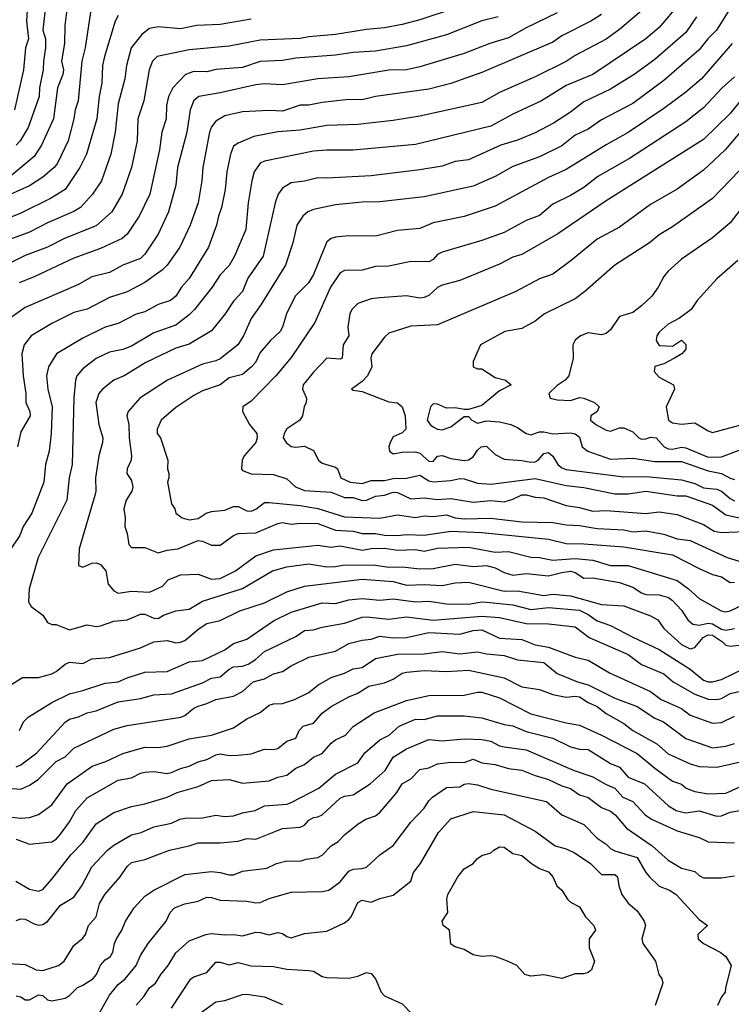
# Model space of a CAD drawing. Header units: metres. Extents: x -46681 to -43747, y -240911 to -237677.
# Tile 187 of 256: x -45796 to -45716, y -239902 to -239791. Entities that reach past the tile are written whole.
import ezdxf

# ---------------------------------------------------------------- set-up
doc = ezdxf.new("R2010")
doc.units = ezdxf.units.M
doc.layers.add('CONTOUR_INDEX', color=1, linetype='Continuous')
doc.layers.add('CONTOUR_INTER', color=3, linetype='Continuous')

msp = doc.modelspace()

# ---------------------------------------------------------------- linework, layer by layer
at = {"layer": 'CONTOUR_INDEX'}
for points, elevation in [([(-45790.94, -239790.52), (-45791.14, -239792.02), (-45791.16, -239794.02), (-45791.51, -239796.02), (-45791.27, -239797.02), (-45791.34, -239797.52), (-45791.96, -239799.02), (-45792.39, -239802.52), (-45793.77, -239805.52), (-45794.6, -239806.78), (-45797.1, -239808.87)], 120), ([(-45742.27, -239791.02), (-45744.1, -239791.49), (-45748.1, -239793.07), (-45752.6, -239794.29), (-45756.1, -239794.9), (-45758.6, -239795.05), (-45760.6, -239795.35), (-45765.1, -239795.71), (-45766.6, -239795.95), (-45769.1, -239796.07), (-45771.1, -239796.73), (-45774.1, -239796.97), (-45775.1, -239797.25), (-45776.6, -239797.19), (-45777.54, -239797.52), (-45778.97, -239799.02), (-45779.43, -239800.02), (-45779.68, -239801.02), (-45779.69, -239802.52), (-45780.21, -239804.02), (-45780.45, -239806.02), (-45781.56, -239811.02), (-45782.74, -239813.52), (-45784.1, -239815.54), (-45784.67, -239816.02), (-45787.1, -239817.14), (-45790.1, -239818.24), (-45794.6, -239820.35), (-45796.28, -239821.02)], 115), ([(-45719.89, -239791.02), (-45721.1, -239792.78), (-45724.6, -239795.85), (-45726.93, -239797.52), (-45729.6, -239799.17), (-45732.6, -239800.63), (-45734.1, -239801.78), (-45736.03, -239803.02), (-45738.1, -239804.13), (-45740.1, -239804.94), (-45741.95, -239805.52), (-45745.6, -239807.14), (-45747.1, -239807.33), (-45748.6, -239807.86), (-45751.1, -239808.3), (-45756.6, -239808.98), (-45761.6, -239809.23), (-45762.6, -239809.18), (-45764.1, -239809.56), (-45765.6, -239809.76), (-45766.6, -239810.37), (-45767.08, -239811.02), (-45767.41, -239812.02), (-45768.75, -239818.02), (-45770.51, -239820.52), (-45771.1, -239822.02), (-45772.1, -239823.11), (-45773.05, -239824.52), (-45774.6, -239826.43), (-45777.1, -239827.96), (-45778.6, -239828.41), (-45781.98, -239830.02), (-45784.44, -239831.52), (-45785.6, -239832.02), (-45786.87, -239833.02), (-45787.3, -239833.52), (-45787.65, -239834.52), (-45787.28, -239837.02), (-45786.86, -239838.52), (-45786.87, -239839.02), (-45787.3, -239840.52), (-45787.69, -239843.02), (-45787.65, -239844.52), (-45787.75, -239845.02), (-45789.53, -239851.02), (-45789.6, -239852.92), (-45789.1, -239853.09), (-45788.1, -239852.66), (-45787.6, -239852.62), (-45787.1, -239852.81), (-45786.49, -239853.52), (-45786.25, -239855.02), (-45785.6, -239855.77), (-45785.13, -239856.02), (-45783.6, -239855.8), (-45781.6, -239855.93), (-45780.1, -239855.23), (-45779.49, -239854.52), (-45778.1, -239853.96), (-45776.1, -239853.87), (-45774.6, -239854.43), (-45773.6, -239854.36), (-45771.88, -239853.52), (-45769.6, -239851.8), (-45767.6, -239851.13), (-45762.6, -239850.63), (-45761.1, -239850.83), (-45760.1, -239850.68), (-45757.6, -239851.17), (-45756.6, -239850.98), (-45755.1, -239850.95), (-45753.6, -239851.19), (-45751.6, -239851.1), (-45750.6, -239851.28), (-45749.1, -239850.96), (-45745.6, -239850.85), (-45742.6, -239851.4), (-45741.1, -239851.33), (-45738.6, -239851.96), (-45737.6, -239852), (-45736.1, -239852.29), (-45733.6, -239852.1), (-45731.6, -239852.3), (-45729.6, -239852.92), (-45727.6, -239852.91), (-45722.1, -239854.61), (-45720.79, -239855.52), (-45719.6, -239856.63), (-45717.13, -239858.02), (-45716.6, -239858.12), (-45716.1, -239858.03), (-45714.1, -239857.07)], 110), ([(-45713.26, -239802.02), (-45716.66, -239806.02), (-45719.1, -239808.31), (-45722.1, -239810.47), (-45725.1, -239812.18), (-45728.6, -239814.76), (-45731.1, -239816.11), (-45734.02, -239818.52), (-45736.1, -239820.04), (-45737.6, -239820.58), (-45740.26, -239822.02), (-45749.1, -239825.76), (-45752.1, -239825.93), (-45754.6, -239826.69), (-45755.1, -239827.15), (-45756.5, -239829.02), (-45756.62, -239829.52), (-45756.52, -239830.52), (-45757, -239831.52), (-45757.6, -239832.14), (-45758.79, -239833.02), (-45758.6, -239833.15), (-45757.6, -239833.28), (-45754.6, -239834.44), (-45753.6, -239834.56), (-45753.1, -239835.03), (-45752.76, -239836.02), (-45752.68, -239837.52), (-45753.1, -239837.93), (-45754.1, -239838.41), (-45754.46, -239839.02), (-45754.61, -239839.52), (-45754.52, -239840.02), (-45754.1, -239840.3), (-45753.1, -239840.12), (-45751.6, -239840.07), (-45751.1, -239840.22), (-45750.1, -239841.13), (-45749.6, -239841.18), (-45749.1, -239840.58), (-45748.6, -239840.5), (-45747.6, -239840.83), (-45746.1, -239841.06), (-45745.6, -239840.98), (-45745.1, -239840.66), (-45744.6, -239839.9), (-45744.17, -239839.52), (-45743.6, -239839.46), (-45742.6, -239840.39), (-45741.6, -239840.92), (-45739.6, -239841.05), (-45738.6, -239841.25), (-45738.1, -239841.21), (-45737.75, -239841.02), (-45737.1, -239840.29), (-45736.6, -239840.18), (-45736.1, -239840.58), (-45735.55, -239841.52), (-45735.1, -239841.89), (-45734.6, -239842.09), (-45728.1, -239842.91), (-45725.6, -239842.87), (-45721.6, -239843.23), (-45720.1, -239843.67), (-45719.1, -239844.13), (-45717.6, -239844.3), (-45717.1, -239844.54), (-45716.1, -239845.36), (-45715.6, -239845.62)], 105), ([(-45799.1, -239877.91), (-45796.1, -239878.11), (-45795.1, -239877.68), (-45794.14, -239877.02), (-45792.1, -239875.02), (-45791.1, -239874.48), (-45790.1, -239873.51), (-45785.6, -239871.36), (-45784.1, -239870.94), (-45778.04, -239870.02), (-45777.6, -239869.83), (-45776.6, -239869), (-45776.1, -239868.78), (-45775.1, -239868.48), (-45774.1, -239868), (-45772.1, -239867.64), (-45771.1, -239867.11), (-45769.88, -239866.02), (-45768.6, -239865.68), (-45767.6, -239865.14), (-45766.6, -239864.84), (-45765.6, -239864.21), (-45763.6, -239863.24), (-45760.6, -239862.57), (-45759.1, -239861.7), (-45757.6, -239861.31), (-45756.6, -239861.21), (-45755.6, -239860.87), (-45754.1, -239861.05), (-45752.6, -239861.04), (-45750.1, -239860.47), (-45746.6, -239860.66), (-45745.1, -239860.23), (-45744.1, -239860.15), (-45742.1, -239861.1), (-45739.6, -239861.25), (-45738.1, -239861.85), (-45736.6, -239862.13), (-45733.6, -239863.23), (-45732.1, -239863.58), (-45729.72, -239865.02), (-45725.1, -239867.11), (-45723.89, -239868.02), (-45721.6, -239869.05), (-45720.6, -239869.77), (-45718.1, -239870.69), (-45717.1, -239870.6), (-45715.6, -239869.91)], 115), ([(-45798.1, -239897.74), (-45795.6, -239897.91), (-45794.36, -239898.52), (-45793.6, -239898.56), (-45791.85, -239898.02), (-45791.2, -239897.52), (-45790.1, -239895.77), (-45789.1, -239894.92), (-45788.81, -239894.52), (-45788.47, -239893.52), (-45787.61, -239892.52), (-45787.21, -239891.02), (-45786.63, -239890.02), (-45784.89, -239888.02), (-45784.1, -239886.85), (-45783.6, -239886.38), (-45782.1, -239886.06), (-45779.31, -239885.02), (-45777.1, -239884.52), (-45776.1, -239884.17), (-45773.6, -239884.19), (-45771.6, -239884), (-45770.6, -239883.71), (-45769.6, -239883.77), (-45766.6, -239882.55), (-45764.6, -239882.42), (-45764.1, -239882.17), (-45763.6, -239881.63), (-45763.1, -239881.31), (-45762.6, -239881.25), (-45762.1, -239881.01), (-45760.1, -239879.13), (-45759.6, -239878.9), (-45758.6, -239878.75), (-45756.71, -239877.52), (-45755.02, -239876.02), (-45754.1, -239874.52), (-45752.6, -239873.57), (-45750.1, -239872.54), (-45748.6, -239872.67), (-45746.1, -239872.45), (-45744.1, -239872.52), (-45743.1, -239872.7), (-45742.1, -239873.23), (-45741.6, -239873.35), (-45739.1, -239873.7), (-45733.68, -239876.02), (-45731.6, -239876.72), (-45730.1, -239877.62), (-45729.1, -239878.02), (-45728.2, -239879.02), (-45727.1, -239879.53), (-45725.68, -239881.02), (-45724.99, -239881.52), (-45722.1, -239882.82), (-45719.6, -239883.57), (-45718.6, -239884.06), (-45715.6, -239884.18)], 120), ([(-45776.01, -239903.52), (-45774.1, -239902.12), (-45773.1, -239901.95), (-45771.1, -239901.28), (-45770.6, -239901.25), (-45768.6, -239901.53), (-45766.6, -239902.4)], 125)]:
    msp.add_lwpolyline(points, dxfattribs=dict(at, elevation=elevation))
at = {"layer": 'CONTOUR_INTER'}
for points, elevation in [([(-45725.1, -239789.5), (-45728.6, -239792.47), (-45730.1, -239793.55), (-45733.6, -239795.38), (-45734.6, -239796.05), (-45738.1, -239797.81), (-45742.1, -239799.56), (-45744.1, -239800.7), (-45751.1, -239802.22), (-45754.1, -239802.73), (-45758.1, -239803.17), (-45761.6, -239803.28), (-45764.6, -239803.82), (-45767.1, -239804.01), (-45769.81, -239804.52), (-45771.6, -239805.26), (-45772.1, -239805.61), (-45772.45, -239806.52), (-45772.87, -239808.52), (-45773.06, -239810.52), (-45773.47, -239812.52), (-45773.82, -239813.52), (-45774.01, -239814.52), (-45774.94, -239817.02), (-45777.1, -239820.53), (-45777.98, -239821.52), (-45778.62, -239822.52), (-45779.22, -239823.02), (-45780.6, -239823.49), (-45782.1, -239824.3), (-45783.1, -239824.56), (-45785.1, -239825.62), (-45786.6, -239826.04), (-45789.1, -239827.25), (-45792.07, -239829.02), (-45792.98, -239830.52), (-45793.21, -239831.52), (-45793.03, -239833.02), (-45792.57, -239835.02), (-45792.67, -239838.02), (-45792.9, -239840.02), (-45793.31, -239841.52), (-45793.49, -239843.52), (-45794.86, -239847.02), (-45795.81, -239848.52), (-45796.2, -239849.52), (-45798.24, -239852.52)], 112), ([(-45795.3, -239789.02), (-45795.44, -239791.52), (-45795.23, -239793.52), (-45795.56, -239794.52), (-45795.8, -239797.02), (-45796.81, -239801.52)], 122), ([(-45721.81, -239789.52), (-45724.1, -239792.24), (-45725.62, -239793.52), (-45731.59, -239797.52), (-45734.6, -239798.76), (-45737.38, -239800.52), (-45740.6, -239802.02), (-45743.1, -239803.37), (-45751.6, -239805.44), (-45758.6, -239806.07), (-45761.6, -239806.06), (-45763.1, -239806.19), (-45768.6, -239807.29), (-45769.1, -239807.52), (-45769.78, -239808.52), (-45770.03, -239809.52), (-45770.45, -239812.02), (-45770.72, -239815.02), (-45772.01, -239818.02), (-45772.6, -239819.06), (-45773.6, -239820.14), (-45774.51, -239821.52), (-45776.5, -239824.02), (-45777.1, -239824.65), (-45778.6, -239825.8), (-45781.1, -239826.65), (-45783.6, -239828.16), (-45784.6, -239828.56), (-45786.1, -239828.85), (-45787.6, -239829.56), (-45789.1, -239830.71), (-45789.78, -239831.52), (-45789.93, -239832.02), (-45790.1, -239834.02), (-45790.29, -239841.52), (-45790.63, -239843.02), (-45790.89, -239845.52), (-45794.12, -239852.02), (-45795.17, -239855.52), (-45795.24, -239857.02), (-45794.94, -239857.52), (-45793.6, -239858.52), (-45793.1, -239859.34), (-45792.6, -239859.56), (-45792.1, -239859.57), (-45790.6, -239860.17), (-45788.6, -239859.58), (-45787.6, -239859.8), (-45787.1, -239859.72), (-45785.6, -239859.18), (-45784.1, -239859.03), (-45782.6, -239858.39), (-45782.1, -239858.41), (-45781.1, -239858.83), (-45780.6, -239858.88), (-45780.02, -239858.52), (-45778.6, -239858.03), (-45777.1, -239857.83), (-45775.6, -239856.93), (-45771.1, -239855.51), (-45767.7, -239853.52), (-45766.1, -239853.04), (-45763.6, -239852.73), (-45761.6, -239853.05), (-45760.6, -239853.02), (-45759.6, -239852.83), (-45756.1, -239852.86), (-45754.6, -239853.09), (-45753.1, -239853.05), (-45751.1, -239853.28), (-45749.6, -239853.23), (-45747.1, -239852.74), (-45745.1, -239853.01), (-45743.6, -239852.91), (-45742.6, -239853.18), (-45741.6, -239853.69), (-45740.6, -239854), (-45739.1, -239853.79), (-45736.6, -239854.08), (-45735.1, -239853.69), (-45734.1, -239853.56), (-45733.6, -239853.71), (-45732.6, -239854.33), (-45731.6, -239854.31), (-45728.6, -239854.83), (-45727.1, -239855.34), (-45726.1, -239856), (-45725.6, -239856.18), (-45724.1, -239856.22), (-45723.07, -239856.52), (-45722.6, -239856.84), (-45721.6, -239857.93), (-45720.87, -239859.02), (-45720.33, -239859.52), (-45719.6, -239859.62), (-45718.6, -239859.39), (-45718.1, -239859.48), (-45717.1, -239860.07), (-45716.6, -239860.19), (-45715.6, -239860.02)], 111), ([(-45788.23, -239790.52), (-45788.83, -239794.52), (-45789.22, -239796.02), (-45789.62, -239800.52), (-45789.97, -239801.52), (-45790.1, -239802.52), (-45790.75, -239805.02), (-45791.96, -239807.52), (-45792.32, -239808.02), (-45793.6, -239809.12), (-45795.1, -239810.1), (-45799.1, -239811.84)], 119), ([(-45785.1, -239790.89), (-45785.46, -239791.52), (-45786.67, -239795.52), (-45786.87, -239796.52), (-45786.95, -239798.52), (-45787.24, -239800.02), (-45787.51, -239802.52), (-45788.69, -239806.52), (-45789.43, -239808.02), (-45791.1, -239810.5), (-45792.73, -239811.52), (-45796.1, -239813.18), (-45799.1, -239814.37)], 118), ([(-45735.6, -239790.58), (-45739.1, -239792.26), (-45741.1, -239793.39), (-45743.19, -239794.02), (-45746.1, -239795.18), (-45751.1, -239796.67), (-45752.6, -239797.02), (-45754.6, -239797.06), (-45759.1, -239797.8), (-45762.6, -239798.02), (-45766.6, -239798.71), (-45768.6, -239798.59), (-45769.6, -239798.69), (-45773.6, -239799.62), (-45776.01, -239800.02), (-45776.6, -239800.47), (-45777.01, -239801.52), (-45777.38, -239804.02), (-45778.42, -239808.02), (-45778.62, -239810.02), (-45779.45, -239813.02), (-45780.6, -239815.53), (-45782.1, -239817.8), (-45782.6, -239818.27), (-45784.6, -239819.05), (-45786.1, -239819.86), (-45788.1, -239820.36), (-45789.6, -239821.2), (-45795.6, -239823.81), (-45797.29, -239825.02)], 114), ([(-45747.1, -239790.07), (-45751.1, -239791.37), (-45753.1, -239791.89), (-45755.1, -239792.26), (-45757.1, -239792.45), (-45760.6, -239793.01), (-45763.6, -239793.27), (-45764.6, -239793.48), (-45769.1, -239793.65), (-45772.6, -239794.33), (-45777.1, -239794.76), (-45780.73, -239795.52), (-45781.26, -239796.02), (-45781.62, -239797.02), (-45782.22, -239800.52), (-45782.88, -239802.52), (-45782.99, -239805.02), (-45783.62, -239808.02), (-45784.68, -239811.02), (-45785.84, -239813.02), (-45787.6, -239814.59), (-45791.1, -239815.98), (-45793.07, -239817.02), (-45795.6, -239817.94), (-45797.1, -239818.7)], 116), ([(-45793.37, -239790.52), (-45793.62, -239792.52), (-45793.32, -239793.52), (-45793.31, -239794.52), (-45793.54, -239796.02), (-45793.56, -239797.02), (-45794, -239799.02), (-45794.03, -239800.02), (-45795.28, -239803.52), (-45796.18, -239805.02), (-45796.6, -239805.52)], 121), ([(-45730.6, -239790.77), (-45731.82, -239791.52), (-45735.1, -239793.19), (-45736.1, -239793.9), (-45744.1, -239797.3), (-45747.6, -239798.54), (-45750.1, -239799.19), (-45756.1, -239800.02), (-45757.6, -239800.4), (-45759.1, -239800.36), (-45762.1, -239800.69), (-45763.6, -239801), (-45764.6, -239801), (-45766.6, -239801.66), (-45768.1, -239801.6), (-45771.1, -239801.73), (-45773.1, -239802.2), (-45774.1, -239802.78), (-45774.6, -239803.44), (-45774.81, -239804.02), (-45775.57, -239808.02), (-45775.67, -239809.52), (-45776.08, -239812.02), (-45776.99, -239814.52), (-45778.17, -239817.02), (-45779.6, -239819.04), (-45780.1, -239819.58), (-45782.1, -239820.98), (-45784.1, -239822.05), (-45786.1, -239822.7), (-45788.6, -239823.98), (-45790.1, -239824.36), (-45792.6, -239825.62), (-45794.94, -239827.02), (-45795.71, -239828.02), (-45795.97, -239829.02), (-45795.84, -239831.52), (-45795.52, -239833.52), (-45795.54, -239834.52), (-45795.08, -239835.52), (-45795.03, -239836.02), (-45796.1, -239837.84), (-45796.47, -239839.52)], 113), ([(-45716.08, -239790.02), (-45717.64, -239792.52), (-45718.63, -239793.52), (-45719.6, -239794.75), (-45723.6, -239798.2), (-45727.1, -239800.8), (-45730.6, -239802.65), (-45732.1, -239803.69), (-45733.6, -239804.39), (-45735.1, -239805.59), (-45737.6, -239806.81), (-45740.6, -239807.9), (-45742.6, -239809.04), (-45745.1, -239810.12), (-45750.6, -239811.32), (-45755.6, -239811.9), (-45757.6, -239811.92), (-45760.6, -239812.25), (-45763.1, -239812.77), (-45763.71, -239813.02), (-45764.3, -239813.52), (-45764.96, -239814.52), (-45765.42, -239816.52), (-45766.23, -239819.02), (-45769.01, -239823.52), (-45770.1, -239825.06), (-45771, -239827.02), (-45771.63, -239828.02), (-45773.6, -239829.59), (-45774.1, -239829.84), (-45775.6, -239830.19), (-45779.55, -239832.02), (-45782.69, -239834.02), (-45783.98, -239835.52), (-45784.12, -239836.02), (-45783.9, -239837.02), (-45783.88, -239838.52), (-45783.63, -239840.52), (-45783.66, -239841.02), (-45784.1, -239842.02), (-45784.14, -239842.52), (-45783.6, -239843.31), (-45783.48, -239844.02), (-45783.59, -239844.52), (-45784.22, -239845.52), (-45784.49, -239846.52), (-45784.32, -239847.52), (-45784.37, -239848.52), (-45784.1, -239849.28), (-45783.93, -239850.52), (-45783.6, -239850.89), (-45782.1, -239850.87), (-45780.6, -239851.48), (-45779.6, -239851.17), (-45778.37, -239851.02), (-45776.1, -239850.07), (-45775.6, -239850.15), (-45774.6, -239850.6), (-45773.6, -239850.6), (-45772.11, -239849.52), (-45771.6, -239849.3), (-45769.6, -239849.21), (-45767.1, -239848.16), (-45766.6, -239848.06), (-45765.6, -239848.26), (-45764.6, -239848.13), (-45762.6, -239848.17), (-45760.6, -239848.91), (-45758.6, -239849.04), (-45757.6, -239849.29), (-45756.1, -239849.29), (-45755.1, -239849.48), (-45753.6, -239849.53), (-45752.6, -239849.42), (-45750.6, -239849.47), (-45747.6, -239849.05), (-45744.1, -239849.18), (-45736.6, -239849.95), (-45734.6, -239850.44), (-45732.6, -239850.46), (-45728.1, -239850.8), (-45722.6, -239851.69), (-45719.6, -239853.25), (-45718.1, -239853.91), (-45717.1, -239854.17), (-45716.1, -239854.81), (-45715.6, -239854.8)], 109), ([(-45770.1, -239791.3), (-45773.6, -239791.88), (-45776.26, -239792.02), (-45778.1, -239792.38), (-45780.6, -239792.16), (-45781.6, -239792.36), (-45782.46, -239793.02), (-45783.66, -239794.52), (-45784.18, -239796.52), (-45784.36, -239798.02), (-45785.1, -239800.84), (-45785.47, -239804.02), (-45785.95, -239806.52), (-45787, -239809.52), (-45788.01, -239811.02), (-45789.36, -239812.52), (-45790.1, -239812.99), (-45793.1, -239814.28), (-45795.1, -239815.32), (-45798.37, -239816.52)], 117), ([(-45715.88, -239794.02), (-45719.35, -239798.02), (-45721.11, -239799.52), (-45723.6, -239801.37), (-45727.6, -239804.08), (-45730.1, -239805.45), (-45734.6, -239808.26), (-45736.6, -239809.15), (-45742.6, -239812.38), (-45746.1, -239813.54), (-45749.6, -239814.26), (-45751.1, -239814.92), (-45753.6, -239815.12), (-45756.1, -239815.76), (-45759.1, -239815.73), (-45760.6, -239815.89), (-45761.1, -239816.04), (-45761.6, -239816.41), (-45763.1, -239820.1), (-45763.66, -239821.02), (-45765.14, -239822.52), (-45766.14, -239824.52), (-45766.59, -239826.02), (-45766.86, -239826.52), (-45767.94, -239827.52), (-45769.1, -239828.87), (-45769.63, -239830.02), (-45770.08, -239830.52), (-45771.1, -239831.37), (-45772.6, -239831.74), (-45773.6, -239832.52), (-45775.6, -239833.21), (-45776.6, -239833.74), (-45778.6, -239835.07), (-45780.28, -239836.52), (-45780.71, -239837.52), (-45780.71, -239838.02), (-45780.36, -239838.52), (-45779.52, -239841.02), (-45779.56, -239842.02), (-45779.39, -239842.52), (-45779.4, -239843.02), (-45779.56, -239843.52), (-45779.1, -239845.95), (-45778.74, -239846.52), (-45778.6, -239847.02), (-45777.91, -239847.52), (-45777.1, -239847.75), (-45776.1, -239847.62), (-45775.18, -239847.02), (-45774.6, -239846.82), (-45773.1, -239846.66), (-45772.1, -239846.27), (-45771.6, -239846.25), (-45770.6, -239846.74), (-45770.1, -239846.76), (-45769.6, -239846.57), (-45768.6, -239845.81), (-45768.1, -239845.81), (-45764.6, -239846.13), (-45762.6, -239846.48), (-45759.6, -239847.41), (-45755.6, -239847.58), (-45753.6, -239847.2), (-45751.6, -239847.49), (-45750.6, -239847.31), (-45749.6, -239847.38), (-45748.1, -239847.21), (-45747.1, -239847.52), (-45746.1, -239847.63), (-45743.1, -239847.56), (-45739.6, -239847.99), (-45736.1, -239848.07), (-45734.6, -239848.31), (-45733.1, -239848.38), (-45731.1, -239848.73), (-45728.1, -239848.88), (-45727.1, -239849.1), (-45725.6, -239849.01), (-45723.6, -239849.39), (-45722.1, -239849.91), (-45720.6, -239850.08), (-45716.45, -239852.02), (-45714.6, -239852.58)], 108), ([(-45715.6, -239797.79), (-45717.01, -239799.02), (-45719.1, -239801.29), (-45721.1, -239802.89), (-45727.46, -239807.02), (-45731.03, -239809.02), (-45732.6, -239810.27), (-45734.1, -239811.19), (-45736.1, -239812.14), (-45737.6, -239813.42), (-45739.1, -239813.99), (-45741.6, -239815.34), (-45744.1, -239816.27), (-45748.6, -239817.57), (-45749.1, -239817.83), (-45749.6, -239818.38), (-45750.1, -239818.67), (-45752.1, -239818.62), (-45754.6, -239819.16), (-45756.1, -239819.2), (-45757.6, -239819.59), (-45759.6, -239819.65), (-45760.1, -239819.89), (-45761.17, -239821.52), (-45762.94, -239825.52), (-45765.6, -239829.43), (-45767.33, -239831.52), (-45770.1, -239834.37), (-45771.06, -239835.02), (-45771.08, -239835.52), (-45770.29, -239837.02), (-45769.49, -239838.02), (-45769.44, -239838.52), (-45769.6, -239839.05), (-45770.89, -239840.52), (-45771.13, -239841.02), (-45771.22, -239842.02), (-45771.1, -239842.21), (-45770.1, -239842.57), (-45767.6, -239842.63), (-45766.1, -239843.14), (-45765.13, -239844.02), (-45764.1, -239844.43), (-45761.1, -239844.64), (-45759.6, -239845.24), (-45758.6, -239845.25), (-45757.6, -239845.59), (-45757.1, -239845.54), (-45756.1, -239845.09), (-45755.1, -239844.99), (-45754.1, -239844.63), (-45753.6, -239844.69), (-45752.1, -239845.39), (-45750.6, -239845.27), (-45749.1, -239845.47), (-45747.6, -239845.35), (-45745.1, -239845.78), (-45743.1, -239845.58), (-45741.6, -239845.71), (-45740.6, -239845.41), (-45739.6, -239844.94), (-45739.1, -239844.93), (-45738.1, -239845.19), (-45737.1, -239845.28), (-45734.6, -239846.13), (-45733.1, -239846.36), (-45731.6, -239846.76), (-45730.1, -239846.7), (-45725.6, -239847.04), (-45724.1, -239846.85), (-45722.1, -239847.15), (-45719.1, -239848.27), (-45717.92, -239849.02), (-45717.1, -239849.19), (-45713.6, -239849.04)], 107), ([(-45714.57, -239800.02), (-45716.1, -239801.95), (-45719.1, -239804.88), (-45730.1, -239811.79), (-45735.55, -239815.52), (-45739.6, -239817.83), (-45740.6, -239818.15), (-45742.1, -239818.92), (-45746.6, -239820.76), (-45748.6, -239821.31), (-45749.1, -239821.55), (-45750.1, -239822.47), (-45750.6, -239822.68), (-45751.1, -239822.75), (-45752.6, -239822.51), (-45755.6, -239822.71), (-45756.6, -239822.85), (-45758.1, -239823.36), (-45758.75, -239824.02), (-45759.01, -239824.52), (-45759.23, -239826.02), (-45759.11, -239827.02), (-45759.73, -239828.02), (-45759.87, -239829.52), (-45760.1, -239829.65), (-45761.6, -239829.51), (-45763.1, -239831.09), (-45764.25, -239832.52), (-45764.32, -239833.02), (-45763.89, -239834.02), (-45763.9, -239834.52), (-45764.14, -239835.02), (-45764.32, -239836.02), (-45764.64, -239836.52), (-45766.1, -239837.5), (-45766.4, -239838.02), (-45766.51, -239838.52), (-45766.17, -239839.02), (-45765.6, -239839.47), (-45765.1, -239839.56), (-45764.1, -239839.43), (-45763.1, -239839.95), (-45762.51, -239841.02), (-45762.1, -239841.38), (-45760.6, -239841.83), (-45760.4, -239842.02), (-45759.99, -239843.02), (-45758.94, -239843.52), (-45757.6, -239843.65), (-45756.6, -239843.32), (-45755.1, -239843.33), (-45754.1, -239843.11), (-45752.6, -239843.04), (-45751.1, -239842.71), (-45750.1, -239843.35), (-45749.6, -239843.48), (-45747.6, -239843.33), (-45746.6, -239843.09), (-45746.1, -239843.14), (-45744.6, -239843.62), (-45743.1, -239843.74), (-45738.1, -239843.08), (-45734.6, -239843.88), (-45732.6, -239844.1), (-45729.1, -239844.82), (-45727.6, -239844.82), (-45725.6, -239844.53), (-45722.1, -239845.04), (-45721.1, -239845.03), (-45718.1, -239846.1), (-45716.6, -239847.19), (-45715.1, -239847.53)], 106), ([(-45715.1, -239808.39), (-45718.1, -239811.51), (-45722.6, -239814.71), (-45724.1, -239815.63), (-45725.2, -239816.52), (-45729.1, -239819.02), (-45732.49, -239822.02), (-45733.6, -239822.85), (-45737.03, -239824.52), (-45738.1, -239825.37), (-45739.6, -239826.17), (-45741.53, -239826.52), (-45744.25, -239828.02), (-45745.1, -239829.89), (-45745.1, -239830.52), (-45744.6, -239830.72), (-45744.1, -239830.71), (-45742.6, -239831.72), (-45741.45, -239832.02), (-45740.8, -239832.52), (-45742.1, -239833.21), (-45744.1, -239834.87), (-45745.6, -239835.31), (-45746.1, -239835.33), (-45747.1, -239835.13), (-45748.1, -239835.15), (-45749.1, -239834.71), (-45749.6, -239834.68), (-45749.89, -239835.02), (-45750.26, -239836.52), (-45749.95, -239837.02), (-45749.6, -239837.26), (-45749.1, -239837.54), (-45748.6, -239837.61), (-45747.6, -239837.25), (-45746.1, -239836.1), (-45745.6, -239836.11), (-45745.23, -239836.52), (-45744.6, -239836.84), (-45743.6, -239836.59), (-45742.1, -239836.72), (-45740.85, -239837.02), (-45740.1, -239837.33), (-45739.1, -239838.03), (-45738.6, -239838.17), (-45737.6, -239837.84), (-45737.1, -239837.82), (-45736.1, -239838.06), (-45734.1, -239837.93), (-45733.6, -239838.04), (-45733.1, -239838.45), (-45732.79, -239839.52), (-45732.16, -239840.02), (-45729.6, -239840.92), (-45727.1, -239840.79), (-45724.6, -239841.16), (-45721.6, -239841.18), (-45718.6, -239842.22), (-45717.1, -239842.52), (-45716.1, -239843.05), (-45715.6, -239843.19)], 104), ([(-45714.6, -239812.29), (-45716.1, -239814.27), (-45718.1, -239815.94), (-45721.6, -239818.35), (-45723.1, -239819.71), (-45723.6, -239820.31), (-45724.24, -239821.52), (-45724.95, -239822.52), (-45726.1, -239823.63), (-45727.1, -239824.36), (-45728.6, -239824.82), (-45729.6, -239826.33), (-45730.1, -239826.76), (-45730.6, -239826.88), (-45732.1, -239826.68), (-45732.97, -239827.02), (-45733.6, -239827.51), (-45733.86, -239828.02), (-45733.81, -239829.52), (-45734.31, -239831.52), (-45734.71, -239832.02), (-45735.6, -239832.6), (-45736.57, -239833.52), (-45736.42, -239834.02), (-45735.6, -239834.23), (-45734.1, -239834.29), (-45733.1, -239833.95), (-45732.6, -239834.03), (-45731.4, -239834.52), (-45730.89, -239835.02), (-45731.1, -239835.53), (-45731.8, -239836.02), (-45731.84, -239836.52), (-45731.27, -239837.02), (-45730.1, -239837.64), (-45729.6, -239837.77), (-45728.6, -239837.39), (-45728.1, -239837.37), (-45727.1, -239837.85), (-45726.4, -239838.52), (-45726.1, -239838.64), (-45725.6, -239838.63), (-45725.1, -239838.45), (-45724.44, -239838.52), (-45723.54, -239839.52), (-45723.1, -239839.76), (-45722.6, -239839.78), (-45721.6, -239839.56), (-45721.1, -239839.62), (-45718.6, -239840.69), (-45717.1, -239840.65), (-45715.1, -239839.89)], 103), ([(-45715.25, -239818.52), (-45717.6, -239820.57), (-45719.83, -239823.02), (-45720.49, -239824.02), (-45721.81, -239825.02), (-45723.1, -239825.68), (-45724.1, -239826.6), (-45724.39, -239827.02), (-45724.44, -239827.52), (-45724.1, -239828.09), (-45722.6, -239828.16), (-45721.6, -239827.5), (-45721.1, -239828), (-45721.11, -239828.52), (-45721.57, -239829.02), (-45722.4, -239829.52), (-45723.6, -239830.15), (-45724.6, -239830.47), (-45724.67, -239831.02), (-45724.1, -239831.67), (-45722.5, -239832.52), (-45722.39, -239833.02), (-45723.31, -239835.02), (-45723.05, -239836.52), (-45722.6, -239836.83), (-45721.6, -239836.97), (-45720.1, -239836.83), (-45718.6, -239837.73), (-45718.1, -239837.9), (-45714.6, -239836.95)], 102), ([(-45797.1, -239866.28), (-45795.89, -239865.52), (-45794.1, -239865.53), (-45792.6, -239865.14), (-45792.1, -239864.87), (-45791.1, -239864.02), (-45790.6, -239863.82), (-45789.1, -239863.94), (-45788.1, -239863.42), (-45786.1, -239863.28), (-45782.6, -239862.2), (-45781.1, -239861.5), (-45779.6, -239861.38), (-45778.6, -239861.61), (-45778.1, -239861.55), (-45777.6, -239861.35), (-45776, -239860.02), (-45775.1, -239859.43), (-45773.6, -239859.1), (-45771.38, -239858.02), (-45768.6, -239857.1), (-45766.1, -239855.86), (-45764.1, -239855.25), (-45757.6, -239854.44), (-45754.1, -239854.72), (-45752.6, -239855.12), (-45750.6, -239855.03), (-45748.6, -239855.16), (-45747.1, -239854.85), (-45745.6, -239854.79), (-45741.6, -239855.79), (-45740.1, -239855.76), (-45737.1, -239856.27), (-45736.1, -239856.12), (-45734.1, -239856.31), (-45730.6, -239857.29), (-45728.1, -239857.46), (-45725.1, -239858.58), (-45724.26, -239859.02), (-45723.6, -239860.02), (-45721.6, -239861.8), (-45720.6, -239862.3), (-45720.1, -239862.15), (-45719.14, -239861.02), (-45718.6, -239860.71), (-45718.1, -239860.75), (-45716.96, -239861.52), (-45716.6, -239861.9), (-45716.1, -239861.99), (-45714.1, -239861.76)], 112), ([(-45796.23, -239871.52), (-45795.78, -239870.52), (-45795.26, -239870.02), (-45792.6, -239868.37), (-45790.6, -239867.36), (-45789.1, -239867), (-45786.6, -239866.18), (-45785.1, -239866.03), (-45784.1, -239865.57), (-45782.1, -239864.92), (-45779.6, -239864.84), (-45777.1, -239863.78), (-45775.6, -239863.6), (-45773.1, -239862.4), (-45772.1, -239861.7), (-45770.6, -239861.22), (-45767.6, -239859.16), (-45765.6, -239858.17), (-45762.1, -239857.12), (-45760.6, -239857.19), (-45759.1, -239856.76), (-45757.6, -239856.62), (-45755.6, -239856.83), (-45754.1, -239856.65), (-45751.6, -239857.01), (-45750.1, -239856.91), (-45748.1, -239857.22), (-45745.6, -239857.26), (-45744.1, -239857.01), (-45743.6, -239857.03), (-45740.6, -239857.35), (-45738.6, -239857.88), (-45736.6, -239857.64), (-45733.1, -239857.95), (-45732.1, -239858.43), (-45731.1, -239859.15), (-45729.6, -239859.69), (-45727.1, -239861), (-45724.1, -239862.37), (-45720.6, -239864.61), (-45719.1, -239865.82), (-45718.6, -239866.03), (-45718.1, -239866.04), (-45717.1, -239865.77), (-45714.6, -239864.56)], 113), ([(-45796.6, -239875.61), (-45796.1, -239875.4), (-45794.29, -239874.02), (-45791.1, -239870.56), (-45790.6, -239870.23), (-45789.6, -239869.98), (-45788.6, -239869.52), (-45787.6, -239869.29), (-45785.1, -239868.27), (-45782.6, -239867.91), (-45781.1, -239867.48), (-45779.1, -239867.36), (-45775.6, -239866.15), (-45774.6, -239865.61), (-45773.6, -239865.47), (-45772.6, -239864.58), (-45772.1, -239864.33), (-45771.1, -239864.24), (-45770.44, -239864.02), (-45769.63, -239863.52), (-45768.6, -239862.59), (-45765.1, -239860.92), (-45764.1, -239860.24), (-45763.1, -239860.16), (-45762.1, -239859.85), (-45759.6, -239859.41), (-45757.6, -239858.73), (-45757.1, -239858.71), (-45754.6, -239858.97), (-45752.6, -239858.69), (-45749.6, -239859.06), (-45744.1, -239858.6), (-45742.1, -239858.76), (-45739.1, -239859.46), (-45736.6, -239859.49), (-45733.6, -239859.82), (-45732.02, -239861.02), (-45727.6, -239862.93), (-45726.1, -239864.08), (-45723.6, -239865.12), (-45722.53, -239866.02), (-45720.1, -239867.43), (-45718.6, -239867.99), (-45717.6, -239868.02), (-45717.1, -239867.9), (-45716.1, -239867.33), (-45713.1, -239866.67)], 114), ([(-45797.1, -239881.28), (-45796.1, -239881.41), (-45795.1, -239881.34), (-45794.1, -239880.97), (-45792.6, -239879.9), (-45790.87, -239877.52), (-45788.06, -239875.52), (-45786.52, -239875.02), (-45784.6, -239874.11), (-45782.1, -239873.4), (-45780.6, -239873.42), (-45779.6, -239873.29), (-45777.1, -239872.47), (-45774.6, -239872.02), (-45772.1, -239871.2), (-45770.6, -239870.19), (-45769.1, -239869.5), (-45768.1, -239868.65), (-45767.6, -239868.5), (-45766.6, -239868.48), (-45765.25, -239868.02), (-45763.6, -239867.24), (-45762.6, -239866.4), (-45761.1, -239865.52), (-45759.6, -239865.03), (-45758.6, -239864.55), (-45757.6, -239864.42), (-45756.1, -239863.4), (-45753.6, -239862.9), (-45750.6, -239862.85), (-45748.6, -239862.6), (-45746.6, -239862.88), (-45744.6, -239862.64), (-45743.6, -239862.86), (-45741.6, -239863.06), (-45740.1, -239863.55), (-45737.1, -239863.86), (-45735.6, -239865.07), (-45733.32, -239866.02), (-45732.1, -239866.35), (-45729.1, -239867.86), (-45726.6, -239868.82), (-45724.6, -239870.11), (-45723.64, -239870.52), (-45721.1, -239872.43), (-45718.1, -239873.45), (-45716.6, -239873.27), (-45715.6, -239872.96)], 116), ([(-45796.6, -239883.76), (-45795.1, -239884.33), (-45792.6, -239884.06), (-45792.1, -239883.77), (-45791.6, -239883.22), (-45790.6, -239881.83), (-45789.89, -239880.52), (-45788.6, -239879.09), (-45785.1, -239877.12), (-45783.6, -239876.85), (-45782.6, -239876.32), (-45782.1, -239876.21), (-45781.1, -239876.14), (-45779.6, -239876.35), (-45779.1, -239876.26), (-45778.1, -239875.78), (-45777.1, -239875.52), (-45776.1, -239875.05), (-45775.1, -239874.77), (-45774.1, -239874.25), (-45773.6, -239874.14), (-45772.6, -239874.34), (-45771.6, -239874.28), (-45770.1, -239874.13), (-45768.6, -239873.62), (-45767.6, -239873.67), (-45767.1, -239873.55), (-45766.1, -239872.7), (-45765.1, -239872.37), (-45764.7, -239871.52), (-45764.25, -239871.02), (-45763.1, -239870.67), (-45762.1, -239869.56), (-45761.1, -239868.8), (-45759.1, -239867.7), (-45758.1, -239867.29), (-45756.86, -239866.52), (-45755.1, -239866.14), (-45754.1, -239865.73), (-45753.1, -239865.04), (-45752.6, -239864.92), (-45750.6, -239864.73), (-45748.1, -239864.84), (-45745.6, -239864.72), (-45741.6, -239865.59), (-45739.6, -239866.57), (-45737.6, -239866.87), (-45736.1, -239867.46), (-45734.6, -239867.75), (-45733.6, -239867.64), (-45733.1, -239867.72), (-45732.1, -239868.36), (-45731.1, -239868.79), (-45730.1, -239869.58), (-45728.1, -239870.71), (-45727.08, -239871.52), (-45724.39, -239873.02), (-45723.1, -239874.15), (-45720.6, -239875.27), (-45719.6, -239875.57), (-45717.6, -239875.64), (-45714.6, -239874.97)], 117), ([(-45796.67, -239888.52), (-45795.1, -239889.39), (-45794.1, -239889.62), (-45793.6, -239889.43), (-45792.6, -239888.28), (-45790.47, -239885.52), (-45789.1, -239884.15), (-45787.6, -239882.03), (-45785.6, -239880.76), (-45783.6, -239880.07), (-45782.1, -239879.79), (-45779.6, -239879.04), (-45778.46, -239878.52), (-45776.1, -239877.81), (-45774.6, -239877.14), (-45772.6, -239877.04), (-45771.1, -239877.44), (-45768.1, -239877.17), (-45767.1, -239876.77), (-45766.1, -239876.55), (-45765.1, -239875.75), (-45764.1, -239875.35), (-45763.1, -239874.53), (-45762.1, -239874.09), (-45761.1, -239872.95), (-45760.6, -239872.56), (-45759.48, -239872.02), (-45758.6, -239871.06), (-45756.26, -239869.52), (-45752.6, -239868.12), (-45750.1, -239867.58), (-45746.1, -239867.53), (-45744.6, -239867.18), (-45744.1, -239867.18), (-45742.1, -239867.82), (-45738.6, -239869.62), (-45734.6, -239870.66), (-45733.1, -239870.92), (-45730.6, -239872.05), (-45726.6, -239874.09), (-45724.6, -239875.77), (-45722.6, -239877.22), (-45721.6, -239877.58), (-45721.05, -239878.02), (-45720.1, -239878.41), (-45718.6, -239878.64), (-45716.6, -239878.57), (-45715.1, -239877.91)], 118), ([(-45796.6, -239892.95), (-45796.1, -239892.74), (-45795.6, -239892.78), (-45794.6, -239893.33), (-45794.1, -239893.47), (-45793.6, -239893.39), (-45793.1, -239893.04), (-45791.6, -239891.21), (-45790.1, -239890.3), (-45789.23, -239889.02), (-45788.1, -239886.87), (-45786.3, -239885.02), (-45785.6, -239884.46), (-45783.6, -239883.29), (-45782.53, -239883.02), (-45781.1, -239882.38), (-45779.1, -239881.97), (-45778.17, -239881.52), (-45777.6, -239881.39), (-45775.6, -239881.36), (-45774.1, -239881.07), (-45773.1, -239881.22), (-45772.1, -239881.15), (-45771.1, -239880.8), (-45769.68, -239880.52), (-45768.6, -239880), (-45766.1, -239879.82), (-45765.6, -239879.64), (-45762.48, -239878.02), (-45760.6, -239876.44), (-45758.1, -239875.17), (-45757.32, -239874.02), (-45755.6, -239872.57), (-45754.56, -239872.02), (-45753.44, -239871.02), (-45751.6, -239870.24), (-45750.6, -239870.29), (-45749.1, -239869.86), (-45746.1, -239869.86), (-45744.1, -239870.09), (-45741.6, -239870.82), (-45740.6, -239870.99), (-45739.1, -239871.61), (-45736.1, -239872.39), (-45734.1, -239873.34), (-45733.1, -239873.63), (-45732.1, -239873.65), (-45729.6, -239875.24), (-45728.6, -239875.66), (-45727.6, -239876.76), (-45725.78, -239877.52), (-45723.05, -239880.02), (-45722.18, -239880.52), (-45721.6, -239880.7), (-45721.1, -239880.78), (-45719.6, -239880.57), (-45717.6, -239881.17), (-45717.1, -239881.14), (-45716.1, -239880.73), (-45713.1, -239880.18)], 119), ([(-45796.6, -239901.43), (-45796.1, -239901.55), (-45795.6, -239901.89), (-45795.1, -239901.87), (-45794.1, -239901.31), (-45793.6, -239901.41), (-45793.1, -239901.87), (-45792.6, -239901.99), (-45791.1, -239901.71), (-45790.6, -239901.38), (-45789.75, -239900.52), (-45789.1, -239900.25), (-45787.96, -239899.52), (-45787.57, -239899.02), (-45787.1, -239897.96), (-45786.6, -239897.37), (-45786.02, -239897.02), (-45785.71, -239896.52), (-45785.53, -239895.52), (-45785.31, -239895.02), (-45784.7, -239894.02), (-45784.3, -239893.02), (-45783.32, -239891.52), (-45782.1, -239890.2), (-45781.09, -239889.52), (-45777.6, -239887.77), (-45774.6, -239887.42), (-45773.6, -239887.51), (-45772.6, -239887.8), (-45772.1, -239887.78), (-45771.1, -239887.37), (-45768.34, -239887.02), (-45767.28, -239886.52), (-45766.1, -239886.2), (-45764.6, -239886.26), (-45763.93, -239886.02), (-45762.6, -239885.85), (-45762.1, -239885.58), (-45761.1, -239884.53), (-45760.31, -239884.02), (-45759.6, -239883.26), (-45758.04, -239882.02), (-45757.19, -239881.52), (-45756.1, -239881.14), (-45755.6, -239880.76), (-45753.69, -239878.52), (-45753.11, -239877.52), (-45752.1, -239876.95), (-45751.1, -239875.9), (-45750.1, -239875.71), (-45749.1, -239875.28), (-45747.6, -239875.08), (-45746.1, -239875.13), (-45745.1, -239874.75), (-45744.1, -239875.17), (-45742.6, -239875.35), (-45741.1, -239875.79), (-45739.6, -239875.98), (-45738.1, -239876.6), (-45736.6, -239877.03), (-45735.1, -239877.76), (-45734.1, -239878.04), (-45733.1, -239878.75), (-45732.1, -239879.06), (-45730.6, -239880.19), (-45729.6, -239880.61), (-45729.08, -239881.02), (-45727.78, -239882.52), (-45724.92, -239884.52), (-45723.1, -239886.14), (-45721.6, -239887.05), (-45720.1, -239887.41), (-45719.6, -239887.86), (-45719.1, -239888.11), (-45717.1, -239888.12), (-45715.6, -239887.91)], 121), ([(-45787.3, -239903.52), (-45786.1, -239901.36), (-45785.1, -239900.17), (-45784.31, -239899.52), (-45783.1, -239898.02), (-45782.6, -239896.87), (-45781.75, -239895.52), (-45779.7, -239893.02), (-45779.24, -239892.02), (-45778.75, -239891.52), (-45777.6, -239891.06), (-45776.1, -239890.76), (-45775.1, -239890.31), (-45774.6, -239890.34), (-45773.6, -239890.64), (-45770.6, -239890.77), (-45769.6, -239890.95), (-45769.1, -239890.92), (-45768.1, -239890.44), (-45765.6, -239889.74), (-45762.1, -239889.68), (-45761.37, -239889.52), (-45760.1, -239888.57), (-45759.1, -239887.36), (-45758.6, -239887.14), (-45757.6, -239887.09), (-45757.1, -239886.94), (-45755.62, -239885.52), (-45754.1, -239884.49), (-45752.1, -239881.84), (-45750.6, -239880.26), (-45750.1, -239879.43), (-45749.66, -239879.02), (-45748.1, -239877.94), (-45746.6, -239877.86), (-45746.1, -239877.57), (-45745.6, -239877.5), (-45744.6, -239877.63), (-45743.1, -239878.14), (-45736.82, -239879.52), (-45735.09, -239881.02), (-45732.6, -239882.12), (-45731.1, -239883.66), (-45730.1, -239884.34), (-45729.6, -239884.83), (-45729.1, -239885.09), (-45726.6, -239885.85), (-45725.63, -239887.52), (-45725.21, -239888.02), (-45724.1, -239889.05), (-45722.96, -239889.52), (-45722.19, -239890.02), (-45719.6, -239892.83), (-45718.65, -239893.52), (-45719.74, -239894.52), (-45719.71, -239895.02), (-45719.11, -239895.52), (-45717.22, -239896.52), (-45716.6, -239897.01), (-45716.01, -239898.02), (-45716.64, -239900.52), (-45716.66, -239901.02), (-45717.1, -239901.53), (-45717.55, -239902.52)], 122), ([(-45783.1, -239902.49), (-45782.24, -239901.52), (-45781.6, -239900.53), (-45780.91, -239900.02), (-45780.32, -239899.02), (-45779.46, -239898.02), (-45778.6, -239896.58), (-45777.1, -239895.24), (-45775.23, -239894.52), (-45774.6, -239894.39), (-45773.1, -239894.56), (-45772.1, -239894.5), (-45771.1, -239894.68), (-45769.6, -239894.27), (-45769.1, -239894.28), (-45768.1, -239894.57), (-45767.1, -239894.3), (-45766.6, -239894.41), (-45766.1, -239894.76), (-45765.6, -239894.88), (-45764.1, -239894.4), (-45761.6, -239894.15), (-45759.6, -239893.2), (-45759.1, -239892.84), (-45758.83, -239892.52), (-45758.1, -239890.92), (-45757.6, -239890.65), (-45756.6, -239890.89), (-45755.6, -239890.44), (-45754.1, -239890.08), (-45752.13, -239888.52), (-45751.83, -239887.52), (-45751.03, -239886.52), (-45749.01, -239883.02), (-45747.6, -239881.49), (-45745.1, -239880.63), (-45741.6, -239881.02), (-45738.1, -239882.88), (-45735.85, -239884.52), (-45734.6, -239884.85), (-45733.6, -239885.33), (-45731.87, -239886.52), (-45730.6, -239887.74), (-45729.1, -239887.76), (-45728.82, -239888.02), (-45728.67, -239889.02), (-45728.32, -239890.02), (-45727.6, -239891), (-45726.6, -239891.85), (-45725.8, -239893.02), (-45725.65, -239893.52), (-45726.07, -239895.02), (-45725.97, -239895.52), (-45724.51, -239897.52), (-45724.16, -239899.02), (-45723.8, -239899.52), (-45723.68, -239900.02), (-45724.57, -239902.52)], 123), ([(-45742.76, -239885.02), (-45742.1, -239884.62), (-45741.6, -239884.68), (-45740.6, -239885.38), (-45739.6, -239885.6), (-45738.5, -239886.52), (-45737.6, -239887.09), (-45736.6, -239887.44), (-45736.11, -239888.02), (-45735.64, -239889.02), (-45735.07, -239889.52), (-45734.43, -239890.52), (-45734.1, -239890.86), (-45733.1, -239891.39), (-45732.42, -239892.52), (-45731.48, -239893.52), (-45731.3, -239894.02), (-45732.01, -239895.02), (-45732, -239896.02), (-45731.4, -239897.52), (-45731.75, -239898.52), (-45732.1, -239898.8), (-45732.6, -239898.96), (-45733.6, -239898.95), (-45735.1, -239899.49), (-45737.1, -239899.08), (-45738.6, -239899.2), (-45739.25, -239899.02), (-45740.16, -239898.02), (-45741.23, -239897.52), (-45742.6, -239897.01), (-45743.1, -239896.92), (-45744.1, -239897), (-45745.1, -239896.82), (-45746.1, -239896.2), (-45747.1, -239895.89), (-45747.6, -239895.61), (-45747.75, -239894.02), (-45748.46, -239893.52), (-45748.58, -239893.02), (-45747.96, -239892.02), (-45748.05, -239890.52), (-45747.94, -239890.02), (-45746.83, -239888.02), (-45746.1, -239887.11), (-45745.07, -239886.52), (-45744.6, -239885.95), (-45744.1, -239885.6), (-45743.1, -239885.31), (-45742.76, -239885.02)], 124), ([(-45779.1, -239902.82), (-45776.92, -239899.52), (-45776.6, -239899.28), (-45775.1, -239898.79), (-45774.1, -239897.64), (-45773.6, -239897.65), (-45772.6, -239897.92), (-45771.6, -239897.66), (-45770.1, -239898.05), (-45767.6, -239898.11), (-45766.1, -239898.44), (-45763.6, -239898.57), (-45763.1, -239898.64), (-45762.1, -239899.26), (-45761.6, -239899.36), (-45759.1, -239899.45), (-45758.1, -239899.23), (-45757.1, -239898.79), (-45756.6, -239898.93), (-45756.09, -239899.52), (-45755.46, -239901.02), (-45755.1, -239901.44), (-45753.1, -239902.32), (-45751.95, -239903.52)], 124)]:
    msp.add_lwpolyline(points, dxfattribs=dict(at, elevation=elevation))

doc.saveas('drawing.dxf')
